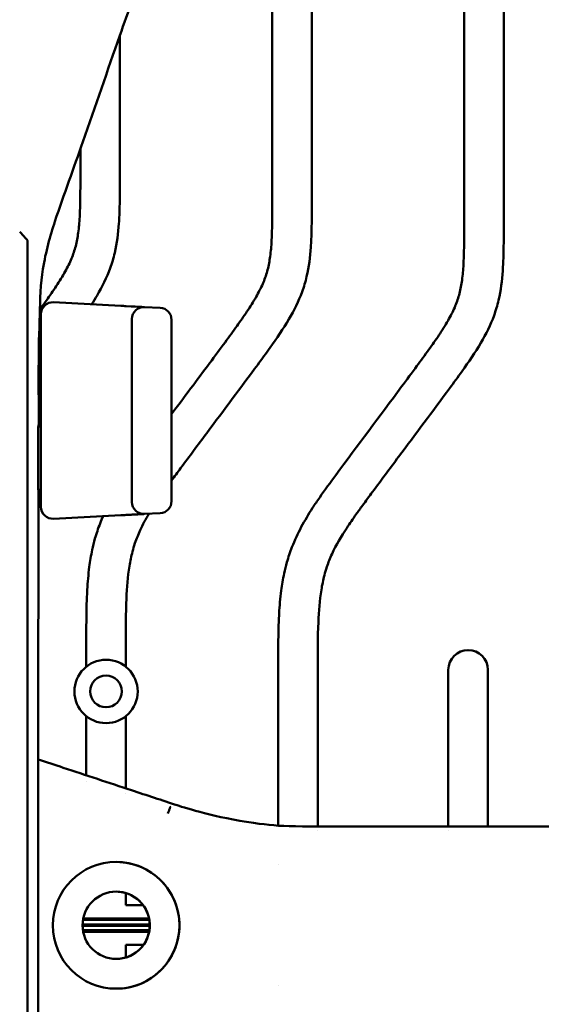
# Model space of a CAD drawing. Header units: millimetres. Extents: x 0 to 4878, y -120 to 1682.
# Tile 101 of 256: x 577 to 643, y 1186 to 1310. Entities that reach past the tile are written whole.
import ezdxf

# ---------------------------------------------------------------- set-up
doc = ezdxf.new("R2010")
doc.units = ezdxf.units.MM
doc.header["$LTSCALE"] = 2
doc.layers.add('Sichtbar (ISO)', color=7, linetype='Continuous', lineweight=50)

msp = doc.modelspace()

# ---------------------------------------------------------------- linework, layer by layer
at = {"layer": 'Sichtbar (ISO)'}
for p, q in [((638.0328, 1358.0516), (638.0328, 1284.2256)), ((633.0328, 1284.2256), (633.0328, 1328.7787)), ((608.7828, 1287.2137), (608.7828, 1322.8622)), ((613.7828, 1322.9729), (613.7828, 1287.2137)), ((589.5328, 1307.8969), (589.5328, 1290.2017)), ((584.5328, 1290.2017), (584.5328, 1293.5023)), ((581.1275, 1274.0862), (581.1275, 1274.0862)), ((581.1361, 1274.1808), (589.6363, 1273.7354)), ((590.3074, 1273.7002), (590.9587, 1273.6661)), ((591.47, 1273.6393), (591.9913, 1273.612)), ((592.304, 1273.5956), (592.6357, 1273.5782)), ((592.6363, 1273.5782), (594.6363, 1273.4734)), ((579.5578, 1248.3443), (579.5578, 1272.6829)), ((591.0578, 1248.947), (591.0578, 1272.0802)), ((596.0578, 1271.9754), (596.0578, 1249.0518)), ((579.3227, 1270.5136), (579.5578, 1270.5136)), ((579.5578, 1262.5136), (579.2407, 1262.5136)), ((579.2214, 1258.5136), (579.5578, 1258.5136)), ((579.5578, 1250.5136), (579.199, 1250.5136)), ((589.6363, 1247.2919), (581.1361, 1246.8464)), ((592.6363, 1247.449), (594.6363, 1247.5538)), ((581.1275, 1246.941), (581.1275, 1246.941)), ((585.2828, 1228.1611), (585.2828, 1231.0513)), ((590.2828, 1231.0513), (590.2828, 1228.1611)), ((609.5328, 1208.1009), (609.5328, 1228.0632)), ((614.5328, 1228.0632), (614.5328, 1207.9952)), ((631.0328, 1207.9963), (631.0328, 1227.7701)), ((636.0328, 1227.7701), (636.0328, 1207.9961)), ((585.2828, 1214.4514), (585.2828, 1221.9161)), ((590.2828, 1221.9161), (590.2828, 1212.8048)), ((585.2828, 1213.672), (585.2828, 1213.6723)), ((590.2828, 1212.0929), (590.2828, 1212.0927)), ((595.8077, 1210.1623), (595.8403, 1210.2611)), ((614.5328, 1207.4646), (614.5328, 1207.4645)), ((631.0328, 1207.4653), (631.0328, 1207.4654)), ((609.5328, 1203.1557), (609.5328, 1203.1557)), ((590.2828, 1199.5832), (590.2828, 1198.0386)), ((590.2828, 1198.0386), (592.4763, 1198.0386)), ((584.8613, 1196.186), (593.2542, 1196.186)), ((584.895, 1196.3704), (593.2205, 1196.3704)), ((593.3074, 1195.4636), (584.8081, 1195.4636)), ((584.8089, 1195.6136), (593.3066, 1195.6136)), ((593.2619, 1194.8913), (584.8536, 1194.8913)), ((593.2305, 1194.7069), (584.885, 1194.7069)), ((590.2828, 1193.0386), (590.2828, 1191.444)), ((592.5127, 1193.0386), (590.2828, 1193.0386)), ((609.5328, 1187.8812), (609.5328, 1187.8812))]:
    msp.add_line(p, q, dxfattribs=at)
for centre, radius in [((587.7828, 1225.0386), 4), ((587.7828, 1225.0386), 2), ((589.0578, 1195.5136), 8), ((589.0578, 1195.5136), 4.25)]:
    msp.add_circle(centre, radius, dxfattribs=at)
for centre, radius, start, end in [((581.0578, 1272.6829), 1.5, 87.001565, 180), ((592.5578, 1272.0802), 1.5, 87.001018, 180), ((594.5578, 1271.9754), 1.5, 0, 86.998871), ((579.5578, 1260.5136), 1.3, 90, 102.346223), ((579.5578, 1260.5136), 1.3, 257.124939, 270), ((581.0578, 1248.3443), 1.5, 180, 272.998418), ((592.5578, 1248.947), 1.5, 180, 272.999), ((594.5578, 1249.0518), 1.5, 273.00115, 0), ((633.5328, 1227.7701), 2.5, 0, 180), ((589.0578, 1195.5136), 8, 266.655042, 86.654895), ((589.0577, 1195.5136), 4.25, 266.655129, 86.65481)]:
    msp.add_arc(centre, radius, start, end, dxfattribs=at)
msp.add_ellipse((589.5579, 1248.7898), major_axis=(0.0785, -1.4979), ratio=0.00704433, start_param=0, end_param=0.00002268, dxfattribs=at)
for points, knots in [([(594.395, 1323.6531), (594.293, 1322.6673), (594.1144, 1321.724), (593.5704, 1319.4616), (593.1592, 1318.1837), (591.6914, 1313.8541), (590.5842, 1310.8969), (587.9665, 1303.428), (586.4329, 1298.9463), (583.7039, 1291.1254), (582.4692, 1287.8692), (580.7182, 1282.5665), (580.1626, 1280.5587), (579.4989, 1276.5119), (579.4544, 1274.5362), (579.3872, 1271.9043), (579.3736, 1271.209), (579.362, 1270.5136)], [0.08432003, 0.08432003, 0.08432003, 0.08432003, 0.40317218, 0.40317218, 0.89319177, 0.89319177, 2.10513134, 2.10513134, 3.87511343, 3.87511343, 5.1847545, 5.1847545, 5.86493505, 5.86493505, 6.44648351, 6.44648351, 6.65518823, 6.65518823, 6.65518823, 6.65518823]), ([(579.4223, 1273.2713), (579.6451, 1273.5766), (579.8669, 1273.8828), (580.0871, 1274.1901), (580.5135, 1274.7852), (580.9336, 1275.3848), (581.339, 1275.9943), (581.7445, 1276.604), (582.1352, 1277.2236), (582.4974, 1277.8599), (582.8034, 1278.3973), (583.0891, 1278.9466), (583.3355, 1279.5135), (583.5545, 1280.0171), (583.7424, 1280.5345), (583.8906, 1281.0629), (584.0427, 1281.6053), (584.1528, 1282.1593), (584.2361, 1282.7166), (584.3325, 1283.3628), (584.3928, 1284.0135), (584.4333, 1284.6654), (584.4626, 1285.1378), (584.4815, 1285.6107), (584.4954, 1286.0838), (584.5355, 1287.456), (584.5328, 1288.8289), (584.5328, 1290.2017)], [0.710347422, 0.710347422, 0.710347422, 0.710347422, 0.72836518, 0.72836518, 0.72836518, 0.76325735, 0.76325735, 0.76325735, 0.798163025, 0.798163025, 0.798163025, 0.827643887, 0.827643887, 0.827643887, 0.853837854, 0.853837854, 0.853837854, 0.880724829, 0.880724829, 0.880724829, 0.91189687, 0.91189687, 0.91189687, 0.934482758, 0.934482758, 0.934482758, 1, 1, 1, 1]), ([(589.5328, 1290.2017), (589.5328, 1288.8665), (589.5356, 1287.5308), (589.5015, 1286.1962), (589.484, 1285.5092), (589.4567, 1284.8224), (589.4093, 1284.1365), (589.3226, 1282.8811), (589.1685, 1281.6286), (588.88, 1280.4037), (588.7273, 1279.7552), (588.5369, 1279.1145), (588.3078, 1278.4889), (587.8701, 1277.2933), (587.2913, 1276.1529), (586.6465, 1275.0535), (586.4239, 1274.6738), (586.1933, 1274.2991), (585.9566, 1273.9282)], [0, 0, 0, 0, 0.063725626, 0.063725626, 0.063725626, 0.09653278, 0.09653278, 0.09653278, 0.156575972, 0.156575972, 0.156575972, 0.18836361, 0.18836361, 0.18836361, 0.249111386, 0.249111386, 0.249111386, 0.270089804, 0.270089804, 0.270089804, 0.270089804]), ([(596.0578, 1260.0488), (597.6666, 1262.2054), (599.2789, 1264.3593), (600.8859, 1266.5173), (601.5315, 1267.3843), (602.1762, 1268.252), (602.8184, 1269.1215), (603.3286, 1269.8122), (603.8371, 1270.504), (604.3371, 1271.202), (604.7635, 1271.7972), (605.1836, 1272.3968), (605.589, 1273.0063), (605.9945, 1273.616), (606.3852, 1274.2355), (606.7474, 1274.8718), (607.0534, 1275.4092), (607.3391, 1275.9586), (607.5855, 1276.5254), (607.8045, 1277.029), (607.9924, 1277.5465), (608.1406, 1278.0749), (608.2927, 1278.6173), (608.4028, 1279.1712), (608.4861, 1279.7286), (608.5825, 1280.3747), (608.6428, 1281.0255), (608.6833, 1281.6774), (608.7126, 1282.1497), (608.7315, 1282.6227), (608.7454, 1283.0957), (608.7855, 1284.4679), (608.7828, 1285.8409), (608.7828, 1287.2137)], [0.50769515, 0.50769515, 0.50769515, 0.50769515, 0.635924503, 0.635924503, 0.635924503, 0.6874428, 0.6874428, 0.6874428, 0.72836518, 0.72836518, 0.72836518, 0.76325735, 0.76325735, 0.76325735, 0.798163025, 0.798163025, 0.798163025, 0.827643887, 0.827643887, 0.827643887, 0.853837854, 0.853837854, 0.853837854, 0.880724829, 0.880724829, 0.880724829, 0.91189687, 0.91189687, 0.91189687, 0.934482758, 0.934482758, 0.934482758, 1, 1, 1, 1]), ([(613.7828, 1287.2137), (613.7828, 1285.8784), (613.7856, 1284.5428), (613.7515, 1283.2082), (613.734, 1282.5211), (613.7067, 1281.8344), (613.6593, 1281.1484), (613.5726, 1279.8931), (613.4185, 1278.6405), (613.13, 1277.4156), (612.9773, 1276.7671), (612.7869, 1276.1264), (612.5578, 1275.5008), (612.1201, 1274.3052), (611.5413, 1273.1648), (610.8965, 1272.0654), (610.1664, 1270.8205), (609.3517, 1269.6282), (608.5123, 1268.454), (607.9957, 1267.7313), (607.4697, 1267.0154), (606.9423, 1266.3006), (604.8088, 1263.4096), (602.6507, 1260.5365), (600.502, 1257.6567), (599.4009, 1256.181), (598.3023, 1254.7035), (597.2052, 1253.2248), (596.8217, 1252.7078), (596.4383, 1252.1907), (596.0578, 1251.6715)], [0, 0, 0, 0, 0.063725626, 0.063725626, 0.063725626, 0.09653278, 0.09653278, 0.09653278, 0.156575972, 0.156575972, 0.156575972, 0.18836361, 0.18836361, 0.18836361, 0.249111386, 0.249111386, 0.249111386, 0.317900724, 0.317900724, 0.317900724, 0.360239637, 0.360239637, 0.360239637, 0.531483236, 0.531483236, 0.531483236, 0.619234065, 0.619234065, 0.619234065, 0.64991256, 0.64991256, 0.64991256, 0.64991256]), ([(577.7589, 1282.1199), (577.61, 1282.2817), (577.4613, 1282.4438), (577.1639, 1282.768), (577.0153, 1282.9301), (576.8667, 1283.0923)], [-0.145496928, -0.145496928, -0.145496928, -0.145496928, -0.072756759, -0.072756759, -0.000055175, -0.000055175, -0.000055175, -0.000055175]), ([(609.5328, 1228.0632), (609.5328, 1229.5739), (609.5303, 1231.0848), (609.5659, 1232.595), (609.5839, 1233.3591), (609.6116, 1234.1231), (609.6556, 1234.8862), (609.7112, 1235.8509), (609.7929, 1236.8143), (609.9183, 1237.7724), (610.0133, 1238.4985), (610.1335, 1239.2216), (610.2865, 1239.9378), (610.3874, 1240.41), (610.5026, 1240.8793), (610.6339, 1241.3441), (610.8169, 1241.9919), (611.0312, 1242.6311), (611.2755, 1243.2585), (611.6159, 1244.133), (612.0145, 1244.9848), (612.4568, 1245.8129), (612.8943, 1246.6319), (613.3745, 1247.4278), (613.88, 1248.2072), (614.1711, 1248.6559), (614.4705, 1249.0991), (614.7755, 1249.5384), (615.4365, 1250.4904), (616.1234, 1251.424), (616.8123, 1252.3563), (619.5723, 1256.0916), (622.3621, 1259.8043), (625.1359, 1263.5292), (625.7815, 1264.3963), (626.4262, 1265.264), (627.0684, 1266.1335), (627.5786, 1266.8242), (628.0871, 1267.516), (628.5871, 1268.214), (629.0135, 1268.8091), (629.4336, 1269.4087), (629.839, 1270.0182), (630.2445, 1270.6279), (630.6352, 1271.2475), (630.9974, 1271.8838), (631.3034, 1272.4212), (631.5891, 1272.9705), (631.8355, 1273.5374), (632.0545, 1274.041), (632.2424, 1274.5584), (632.3906, 1275.0868), (632.5427, 1275.6292), (632.6528, 1276.1832), (632.7361, 1276.7405), (632.8325, 1277.3867), (632.8928, 1278.0374), (632.9333, 1278.6893), (632.9626, 1279.1617), (632.9815, 1279.6346), (632.9954, 1280.1077), (633.0355, 1281.4799), (633.0328, 1282.8528), (633.0328, 1284.2256)], [0, 0, 0, 0, 0.07209938, 0.07209938, 0.07209938, 0.10857894, 0.10857894, 0.10857894, 0.15469346, 0.15469346, 0.15469346, 0.18964252, 0.18964252, 0.18964252, 0.21268608, 0.21268608, 0.21268608, 0.24480587, 0.24480587, 0.24480587, 0.2895737, 0.2895737, 0.2895737, 0.3338527, 0.3338527, 0.3338527, 0.35934593, 0.35934593, 0.35934593, 0.41458752, 0.41458752, 0.41458752, 0.6359245, 0.6359245, 0.6359245, 0.6874428, 0.6874428, 0.6874428, 0.72836518, 0.72836518, 0.72836518, 0.76325735, 0.76325735, 0.76325735, 0.79816303, 0.79816303, 0.79816303, 0.82764389, 0.82764389, 0.82764389, 0.85383785, 0.85383785, 0.85383785, 0.88072483, 0.88072483, 0.88072483, 0.91189687, 0.91189687, 0.91189687, 0.93448276, 0.93448276, 0.93448276, 1, 1, 1, 1]), ([(638.0328, 1284.2256), (638.0328, 1282.8904), (638.0356, 1281.5547), (638.0015, 1280.2201), (637.984, 1279.5331), (637.9567, 1278.8463), (637.9093, 1278.1604), (637.8226, 1276.905), (637.6685, 1275.6525), (637.38, 1274.4276), (637.2273, 1273.7791), (637.0369, 1273.1384), (636.8078, 1272.5128), (636.3701, 1271.3172), (635.7913, 1270.1768), (635.1465, 1269.0774), (634.4164, 1267.8325), (633.6017, 1266.6402), (632.7623, 1265.4659), (632.2457, 1264.7432), (631.7197, 1264.0273), (631.1923, 1263.3126), (629.0588, 1260.4216), (626.9007, 1257.5485), (624.752, 1254.6686), (623.6509, 1253.1929), (622.5523, 1251.7154), (621.4552, 1250.2367), (621.0329, 1249.6675), (620.6108, 1249.0981), (620.1924, 1248.5259), (619.9224, 1248.1566), (619.654, 1247.7861), (619.3885, 1247.4137), (618.9794, 1246.8399), (618.5773, 1246.2614), (618.1902, 1245.6724), (617.5023, 1244.6257), (616.8617, 1243.5457), (616.339, 1242.4083), (616.0922, 1241.8712), (615.8717, 1241.3213), (615.6832, 1240.7613), (615.567, 1240.416), (615.463, 1240.0668), (615.3707, 1239.7145), (615.213, 1239.1129), (615.0894, 1238.502), (614.9899, 1237.8879), (614.7708, 1236.5359), (614.6687, 1235.1686), (614.6104, 1233.8003), (614.5289, 1231.889), (614.5328, 1229.9759), (614.5328, 1228.0632)], [0, 0, 0, 0, 0.06372563, 0.06372563, 0.06372563, 0.09653278, 0.09653278, 0.09653278, 0.15657597, 0.15657597, 0.15657597, 0.18836361, 0.18836361, 0.18836361, 0.24911139, 0.24911139, 0.24911139, 0.31790072, 0.31790072, 0.31790072, 0.36023964, 0.36023964, 0.36023964, 0.53148324, 0.53148324, 0.53148324, 0.61923406, 0.61923406, 0.61923406, 0.65301462, 0.65301462, 0.65301462, 0.674815, 0.674815, 0.674815, 0.70840735, 0.70840735, 0.70840735, 0.76810719, 0.76810719, 0.76810719, 0.79629823, 0.79629823, 0.79629823, 0.81368282, 0.81368282, 0.81368282, 0.84336437, 0.84336437, 0.84336437, 0.90871281, 0.90871281, 0.90871281, 1, 1, 1, 1]), ([(577.7589, 1282.1199), (577.7733, 1282.1044), (577.7862, 1282.0869), (577.8086, 1282.0479), (577.8179, 1282.0269), (577.8329, 1281.9816), (577.8384, 1281.9578), (577.8458, 1281.9077), (577.8474, 1281.8817), (577.8474, 1281.8558)], [0.0000181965, 0.0000181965, 0.0000181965, 0.0000181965, 0.0070285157, 0.0070285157, 0.0141037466, 0.0141037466, 0.0214533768, 0.0214533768, 0.0292663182, 0.0292663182, 0.0292663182, 0.0292663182]), ([(577.8475, 1195.5136), (577.8475, 1213.5149), (577.8474, 1231.5161), (577.8475, 1266.3608), (577.8485, 1273.9811), (577.847, 1279.3318), (577.8473, 1280.5399), (577.8474, 1281.8558)], [-2.80757607, -2.80757607, -2.80757607, -2.80757607, -1.56273018, -1.56273018, -0.39795031, -0.39795031, -0.000001, -0.000001, -0.000001, -0.000001]), ([(579.2407, 1262.5136), (579.2483, 1263.7978), (579.2582, 1265.187), (579.2835, 1267.8163), (579.2999, 1269.2019), (579.3227, 1270.5136)], [-0.795765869, -0.795765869, -0.795765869, -0.795765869, -0.393771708, -0.393771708, -0.000075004, -0.000075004, -0.000075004, -0.000075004]), ([(579.199, 1250.5136), (579.2016, 1251.8464), (579.2046, 1253.1816), (579.2119, 1255.8471), (579.2162, 1257.1817), (579.2214, 1258.5136)], [-0.798813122, -0.798813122, -0.798813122, -0.798813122, -0.399591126, -0.399591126, -0.000022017, -0.000022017, -0.000022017, -0.000022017]), ([(585.2828, 1231.0513), (585.2828, 1232.562), (585.2803, 1234.0729), (585.3159, 1235.5831), (585.3339, 1236.3472), (585.3616, 1237.1111), (585.4056, 1237.8742), (585.4612, 1238.8389), (585.5429, 1239.8023), (585.6683, 1240.7604), (585.7633, 1241.4865), (585.8835, 1242.2096), (586.0365, 1242.9258), (586.1374, 1243.3981), (586.2526, 1243.8673), (586.3839, 1244.3321), (586.5669, 1244.98), (586.7812, 1245.6191), (587.0255, 1246.2466), (587.1471, 1246.559), (587.2762, 1246.8686), (587.412, 1247.1753)], [0, 0, 0, 0, 0.072099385, 0.072099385, 0.072099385, 0.108578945, 0.108578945, 0.108578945, 0.154693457, 0.154693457, 0.154693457, 0.189642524, 0.189642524, 0.189642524, 0.212686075, 0.212686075, 0.212686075, 0.244805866, 0.244805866, 0.244805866, 0.260803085, 0.260803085, 0.260803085, 0.260803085]), ([(593.1965, 1247.4784), (592.7924, 1246.803), (592.4174, 1246.111), (592.089, 1245.3963), (591.8422, 1244.8592), (591.6217, 1244.3093), (591.4332, 1243.7493), (591.317, 1243.404), (591.213, 1243.0549), (591.1207, 1242.7025), (590.963, 1242.101), (590.8394, 1241.4901), (590.7399, 1240.876), (590.5208, 1239.524), (590.4187, 1238.1566), (590.3604, 1236.7884), (590.2789, 1234.877), (590.2828, 1232.964), (590.2828, 1231.0513)], [0.730595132, 0.730595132, 0.730595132, 0.730595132, 0.768107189, 0.768107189, 0.768107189, 0.796298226, 0.796298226, 0.796298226, 0.813682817, 0.813682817, 0.813682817, 0.843364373, 0.843364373, 0.843364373, 0.908712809, 0.908712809, 0.908712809, 1, 1, 1, 1]), ([(590.9598, 1247.3612), (590.9511, 1247.3607), (590.7431, 1247.3498), (590.5222, 1247.3382), (590.3084, 1247.327)], [0.708091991, 0.708091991, 0.708091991, 0.708091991, 0.714285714, 0.854914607, 0.854914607, 0.854914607, 0.854914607]), ([(591.9895, 1247.4151), (591.9857, 1247.4149), (591.842, 1247.4074), (591.6686, 1247.3983), (591.4822, 1247.3885), (591.472, 1247.388)], [0.424690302, 0.424690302, 0.424690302, 0.424690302, 0.428571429, 0.571428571, 0.579651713, 0.579651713, 0.579651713, 0.579651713]), ([(592.6357, 1247.449), (592.6316, 1247.4488), (592.5793, 1247.446), (592.427, 1247.4381), (592.3149, 1247.4322), (592.3032, 1247.4316)], [0.012788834, 0.012788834, 0.012788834, 0.012788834, 0.142857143, 0.285714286, 0.301926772, 0.301926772, 0.301926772, 0.301926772]), ([(649.5578, 1207.9962), (647.8193, 1207.9962), (629.4257, 1207.9973), (610.9415, 1207.994), (610.3438, 1207.8871), (601.6058, 1209.1187), (597.9625, 1210.2827), (594.8481, 1211.2935), (592.9272, 1211.934), (588.1218, 1213.5163), (585.2398, 1214.4656), (581.3116, 1215.7592), (580.2657, 1216.1036), (579.2197, 1216.4481)], [0.00000335, 0.00000335, 0.00000335, 0.00000335, 0.52147748, 0.52147748, 1.6222437, 1.6222437, 2.9710899, 2.9710899, 5.15688961, 5.15688961, 8.43254722, 8.43254722, 9.62135425, 9.62135425, 9.62135425, 9.62135425]), ([(595.8077, 1210.1623), (595.7879, 1210.1181), (595.7648, 1210.0672), (595.7396, 1210.0114), (595.7144, 1209.9556), (595.6872, 1209.8949), (595.6591, 1209.8326), (595.631, 1209.7702), (595.6022, 1209.706), (595.5739, 1209.6435)], [0, 0, 0, 0, 0.33333333, 0.33333333, 0.33333333, 0.66666667, 0.66666667, 0.66666667, 1, 1, 1, 1]), ([(595.8573, 1210.505), (595.8636, 1210.5004), (595.8674, 1210.4878), (595.8683, 1210.4674), (595.8692, 1210.447), (595.8673, 1210.4192), (595.8625, 1210.3844), (595.8578, 1210.3496), (595.8501, 1210.3076), (595.8403, 1210.2611)], [0, 0, 0, 0, 0.333333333, 0.333333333, 0.333333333, 0.666666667, 0.666666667, 0.666666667, 0.99997205, 0.99997205, 0.99997205, 0.99997205]), ([(577.8474, 1109.171), (577.8473, 1110.5076), (577.847, 1111.729), (577.8483, 1116.8877), (577.8475, 1123.6858), (577.8474, 1161.1208), (577.8475, 1178.3172), (577.8475, 1195.5136)], [0.000001, 0.000001, 0.000001, 0.000001, 0.40419761, 0.40419761, 1.50301688, 1.50301688, 2.43666723, 2.43666723, 2.43666723, 2.43666723]), ([(579.2217, 1195.5136), (579.2217, 1192.1803), (579.2217, 1188.8469), (579.222, 1175.5136), (579.2219, 1165.5136), (579.2303, 1150.5136), (579.2344, 1145.5136), (579.2437, 1140.5136)], [0, 0, 0, 0, 1, 1, 4.00000017, 4.00000017, 5.5000033, 5.5000033, 5.5000033, 5.5000033])]:
    msp.add_open_spline(points, degree=3, knots=knots, dxfattribs=at)
for points in [[(589.6364, 1273.7354), (589.8617, 1273.7236), (590.0882, 1273.7117), (590.3074, 1273.7003)], [(590.9587, 1273.6661), (591.1391, 1273.6567), (591.3113, 1273.6476), (591.47, 1273.6393)], [(591.9913, 1273.612), (592.1107, 1273.6057), (592.2159, 1273.6002), (592.304, 1273.5956)], [(579.2838, 1262.5136), (579.2762, 1261.1803), (579.2703, 1259.847), (579.2652, 1258.5136)], [(579.2437, 1250.5136), (579.2096, 1232.1804), (579.2217, 1213.8469), (579.2217, 1195.5136)], [(590.3084, 1247.327), (590.0889, 1247.3155), (589.862, 1247.3037), (589.6364, 1247.2918)], [(591.472, 1247.388), (591.313, 1247.3797), (591.1406, 1247.3706), (590.9598, 1247.3612)], [(592.3032, 1247.4316), (592.2148, 1247.4269), (592.1093, 1247.4214), (591.9895, 1247.4151)]]:
    msp.add_open_spline(points, degree=3, dxfattribs=at)

doc.saveas('drawing.dxf')
